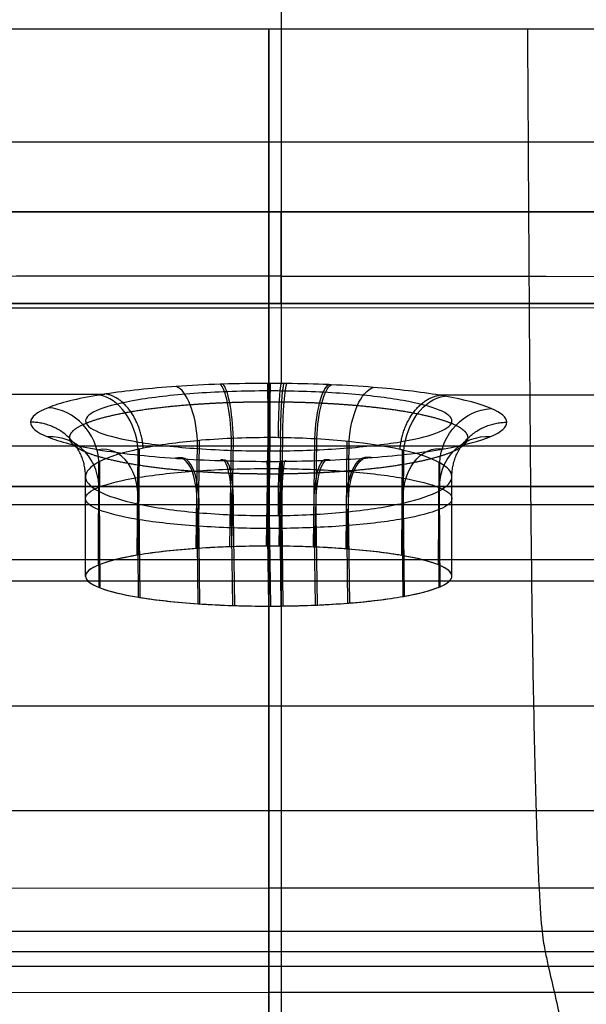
# Model space of a CAD drawing. Header units: millimetres. Extents: x -400 to 400, y 0 to 460.
# Tile 11 of 40: x -14 to 17, y 102 to 155. Entities that reach past the tile are written whole.
import ezdxf

# ---------------------------------------------------------------- set-up
doc = ezdxf.new("R2010")
doc.units = ezdxf.units.MM
doc.header["$MEASUREMENT"] = 0
doc.layers.add('Predefinito', color=7, linetype='Continuous', true_color=0x000000)

msp = doc.modelspace()

# ---------------------------------------------------------------- linework, layer by layer
at = {"layer": 'Predefinito'}
for p, q in [((-0.687, 139.755, 13.65), (-28.465, 139.748, 13.65)), ((27.055, 139.762, 13.649), (-0.687, 139.755, 13.65)), ((-4.641, 126.626, 96.166), (-4.57, 132.514, 96.136)), ((-4.539, 126.633, 96.123), (-4.468, 132.523, 96.093)), ((-2.8, 126.723, 95.577), (-2.724, 132.636, 95.561)), ((-2.691, 126.726, 95.554), (-2.616, 132.641, 95.539)), ((-0.798, 126.759, 95.352), (-0.721, 132.681, 95.351)), ((-0.687, 126.76, 95.351), (-0.61, 132.681, 95.352)), ((-0.11, 126.757, 95.368), (-0.033, 132.676, 95.373)), ((0, 126.756, 95.375), (0.078, 132.675, 95.381)), ((1.757, 126.71, 95.654), (1.831, 132.612, 95.674)), ((1.864, 126.705, 95.682), (1.938, 132.606, 95.702)), ((3.534, 126.606, 96.286), (3.603, 132.475, 96.319)), ((3.634, 126.599, 96.333), (3.703, 132.464, 96.367)), ((-0.687, 132.21, 14.29), (-28.646, 132.203, 14.291)), ((-7.863, 126.262, 98.386), (-7.81, 132.045, 98.333)), ((-7.786, 126.275, 98.308), (-7.733, 132.062, 98.255)), ((27.233, 132.217, 14.29), (-0.687, 132.21, 14.29)), ((6.572, 126.248, 98.474), (6.623, 132.004, 98.528)), ((6.647, 126.235, 98.554), (6.697, 131.987, 98.609)), ((-9.977, 125.728, 101.65), (-9.95, 131.353, 101.583)), ((-9.936, 125.744, 101.549), (-9.908, 131.375, 101.482)), ((8.584, 125.735, 101.605), (8.611, 131.335, 101.672)), ((8.625, 125.719, 101.706), (8.651, 131.313, 101.774)), ((-10.687, 125.122, 105.351), (-10.687, 130.566, 105.281)), ((-10.687, 125.104, 105.46), (-10.687, 130.543, 105.39)), ((9.312, 125.14, 105.242), (9.312, 130.56, 105.312)), ((9.313, 125.122, 105.351), (9.312, 130.536, 105.421)), ((-381.814, 130.009, 127.25), (381.815, 130.004, 127.247)), ((0, 130.006, 127.249), (-381.746, 130.006, 127.249)), ((-9.936, 124.499, 109.154), (-9.962, 129.755, 109.091)), ((-9.894, 124.483, 109.255), (-9.92, 129.734, 109.192)), ((8.625, 124.525, 108.996), (8.6, 129.762, 109.059)), ((8.664, 124.542, 108.894), (8.64, 129.784, 108.957)), ((-381.814, 129.033, 130.61), (381.815, 129.029, 130.606)), ((-7.786, 123.969, 112.395), (-7.832, 129.062, 112.348)), ((-7.708, 123.956, 112.472), (-7.755, 129.046, 112.426)), ((6.647, 124.009, 112.149), (6.602, 129.095, 112.197)), ((6.721, 124.022, 112.068), (6.676, 129.112, 112.117)), ((-4.539, 123.611, 114.58), (-4.599, 128.593, 114.554)), ((-4.437, 123.604, 114.622), (-4.497, 128.584, 114.597)), ((-2.652, 123.517, 115.156), (-2.716, 128.468, 115.143)), ((1.864, 123.539, 115.02), (1.801, 128.49, 115.037)), ((1.97, 123.544, 114.992), (1.908, 128.496, 115.008)), ((3.634, 123.645, 114.369), (3.575, 128.626, 114.397)), ((3.733, 123.653, 114.321), (3.675, 128.637, 114.35)), ((-2.544, 123.513, 115.177), (-2.607, 128.463, 115.165)), ((-0.687, 123.485, 115.351), (-0.752, 128.424, 115.351)), ((-0.577, 123.485, 115.351), (-0.641, 128.423, 115.351)), ((0, 123.489, 115.328), (-0.064, 128.428, 115.332)), ((0.111, 123.49, 115.319), (0.046, 128.429, 115.324)), ((388.37, 126.004, 132.338), (-388.369, 126.004, 132.338)), ((381.815, 126.002, 132.336), (-381.814, 126.006, 132.34)), ((0, 126.004, 132.338), (0, 86.281, 132.338)), ((-0.687, 124.84, 15.93), (-28.856, 124.833, 15.93)), ((27.44, 124.847, 15.929), (-0.687, 124.84, 15.93)), ((-0.687, 118.017, 19.255), (-29.083, 118.01, 19.256)), ((27.663, 118.024, 19.255), (-0.687, 118.017, 19.255)), ((-0.687, 112.304, 24.319), (-29.344, 112.298, 24.32)), ((27.921, 112.311, 24.319), (-0.687, 112.304, 24.319)), ((-0.687, 108.079, 30.703), (-29.629, 108.072, 30.704)), ((28.204, 108.086, 30.703), (-0.687, 108.079, 30.703)), ((-0.687, 105.719, 37.99), (-29.93, 105.712, 37.991)), ((28.504, 105.726, 37.99), (-0.687, 105.719, 37.99)), ((-0.687, 104.614, 45.621), (-30.288, 104.607, 45.621)), ((28.862, 104.621, 45.62), (-0.687, 104.614, 45.621)), ((-0.687, 103.806, 53.299), (-30.678, 103.799, 53.3)), ((29.251, 103.814, 53.299), (-0.687, 103.806, 53.299)), ((-0.687, 102.383, 68.685), (-31.484, 102.375, 68.686)), ((30.056, 102.39, 68.685), (-0.687, 102.383, 68.685))]:
    msp.add_line(p, q, dxfattribs=at)
at = {"layer": 'Predefinito', "extrusion": (-0.919691, -0.063525, 0.387471)}
msp.add_arc((-132.594, 87.399, 33.035), 3, 88.4685, 169.9053, dxfattribs=at)
at = {"layer": 'Predefinito', "extrusion": (-0.978495, -0.033382, 0.203553)}
msp.add_arc((-132.673, 90.927, 17.69), 3, 89.6038, 170.5002, dxfattribs=at)
at = {"layer": 'Predefinito', "extrusion": (-0.980743, -0.031607, 0.192727)}
msp.add_arc((-132.675, 91.068, 16.786), 3, 89.6458, 170.5216, dxfattribs=at)
at = {"layer": 'Predefinito', "extrusion": (-0.99699, 0.012533, -0.076513)}
msp.add_arc((-132.668, 92.223, -5.712), 3, 89.9465, 170.6732, dxfattribs=at)
at = {"layer": 'Predefinito', "extrusion": (-0.966935, 0.041248, -0.251665)}
msp.add_arc((-132.602, 90.557, -20.379), 3, 89.3866, 170.3887, dxfattribs=at)
at = {"layer": 'Predefinito', "extrusion": (-0.964022, 0.042995, -0.262323)}
msp.add_arc((-132.596, 90.393, -21.272), 3, 89.3313, 170.3602, dxfattribs=at)
at = {"layer": 'Predefinito', "extrusion": (-0.697143, -0.115929, 0.707497)}
msp.add_arc((-131.888, 76.388, 59.707), 3, 83.2914, 166.7843, dxfattribs=at)
at = {"layer": 'Predefinito', "extrusion": (-0.896164, 0.071767, -0.43788)}
msp.add_arc((-132.442, 86.653, -36.009), 3, 87.9933, 169.6458, dxfattribs=at)
at = {"layer": 'Predefinito', "extrusion": (-0.669369, 0.120119, -0.733155)}
msp.add_arc((-131.486, 76.344, -60.925), 3, 82.5064, 166.2559, dxfattribs=at)
at = {"layer": 'Predefinito', "extrusion": (-0.372577, -0.149979, 0.915802)}
msp.add_arc((-126.605, 74.451, 77.037), 3, 69.7649, 156.2814, dxfattribs=at)
at = {"layer": 'Predefinito', "extrusion": (-0.35364, 0.151169, -0.923085)}
msp.add_arc((-125.245, 76.652, -77.155), 3, 68.4678, 155.1603, dxfattribs=at)
at = {"layer": 'Predefinito', "extrusion": (0.369742, -0.150071, 0.916935)}
msp.add_arc((115.437, 99.552, 76.873), 3, 290.4145, 23.8824, dxfattribs=at)
at = {"layer": 'Predefinito', "extrusion": (0.356504, 0.150916, -0.922025)}
msp.add_arc((115.058, 98.96, -77.795), 3, 291.3223, 24.6662, dxfattribs=at)
at = {"layer": 'Predefinito', "extrusion": (0.69493, -0.116142, 0.709636)}
msp.add_arc((125.653, 102.715, 59.294), 3, 276.7645, 13.2568, dxfattribs=at)
at = {"layer": 'Predefinito', "extrusion": (0.902416, 0.069603, -0.425206)}
msp.add_arc((127.872, 112.26, -36.464), 3, 271.8791, 10.2841, dxfattribs=at)
at = {"layer": 'Predefinito', "extrusion": (0.897565, 0.071221, -0.435091)}
msp.add_arc((127.839, 111.978, -37.293), 3, 271.978, 10.3384, dxfattribs=at)
at = {"layer": 'Predefinito', "extrusion": (0.671682, 0.119666, -0.731111)}
msp.add_arc((125.552, 100.83, -62.035), 3, 277.4221, 13.699, dxfattribs=at)
at = {"layer": 'Predefinito', "extrusion": (0.918458, -0.063887, 0.390324)}
msp.add_arc((127.882, 113.74, 32.274), 3, 271.556, 10.1081, dxfattribs=at)
at = {"layer": 'Predefinito', "extrusion": (0.92281, -0.062229, 0.380195)}
msp.add_arc((127.913, 113.986, 31.418), 3, 271.4694, 10.0614, dxfattribs=at)
at = {"layer": 'Predefinito', "extrusion": (0.978675, -0.03318, 0.202717)}
msp.add_arc((128.281, 117.185, 16.421), 3, 270.3945, 9.4981, dxfattribs=at)
at = {"layer": 'Predefinito', "extrusion": (0.980914, -0.031407, 0.191888)}
msp.add_arc((128.295, 117.314, 15.507), 3, 270.3527, 9.4768, dxfattribs=at)
at = {"layer": 'Predefinito', "extrusion": (0.997231, 0.012016, -0.07339)}
msp.add_arc((128.417, 118.13, -6.874), 3, 270.0514, 9.3246, dxfattribs=at)
at = {"layer": 'Predefinito', "extrusion": (0.967742, 0.040702, -0.248636)}
msp.add_arc((128.27, 116.214, -21.63), 3, 270.5998, 9.6035, dxfattribs=at)
at = {"layer": 'Predefinito', "extrusion": (0.964862, 0.042448, -0.259304)}
msp.add_arc((128.254, 116.033, -22.527), 3, 270.6543, 9.6316, dxfattribs=at)
at = {"layer": 'Predefinito'}
for points, knots in [([(0.001, 225.007, 49.892), (0.001, 222.737, 49.952), (0.001, 218.156, 50.164), (0.001, 211.263, 50.731), (0.001, 204.326, 51.467), (0.001, 197.389, 52.328), (0.001, 190.452, 53.29), (0.001, 183.515, 54.338), (0.001, 176.578, 55.459), (0.001, 169.64, 56.639), (0.001, 162.703, 57.864), (0.001, 155.765, 59.119), (0, 149.866, 60.199), (0, 146.28, 60.855), (0, 145.006, 61.088)], [-225.102424, -225.102424, -225.102424, -225.102424, -218.295249, -211.360236, -204.425222, -197.490209, -190.555196, -183.620182, -176.685169, -169.750156, -162.815142, -155.880129, -148.945116, -145.125672, -145.125672, -145.125672, -145.125672]), ([(-0.687, 154.981, 13.201), (-0.687, 149.012, 13.58), (-0.687, 143.033, 13.385), (-0.687, 131.145, 14.212), (-0.687, 125.284, 15.107), (-0.687, 114.784, 20.953), (-0.687, 110.318, 25.756), (-0.687, 106.621, 33.91), (-0.687, 105.891, 36.779), (-0.687, 104.879, 42.768), (-0.687, 104.59, 45.774), (-0.687, 103.628, 54.811), (-0.687, 103.108, 60.852), (-0.687, 101.994, 72.916), (-0.687, 101.365, 78.936), (-0.687, 100.182, 90.992), (-0.687, 99.62, 97.028), (-0.687, 98.463, 109.089), (-0.687, 97.876, 115.115), (-0.687, 97.297, 121.141)], [-174.305856, -174.305856, -174.305856, -174.305856, -156.158356, -156.158356, -138.164923, -138.164923, -120.961541, -120.961541, -111.986078, -111.986078, -103.064556, -103.064556, -85.168638, -85.168638, -67.30499, -67.30499, -49.413027, -49.413027, -31.542663, -31.542663, -31.542663, -31.542663]), ([(-0.687, 97.297, 121.141), (-0.687, 97.876, 115.115), (-0.687, 98.463, 109.089), (-0.687, 99.62, 97.028), (-0.687, 100.182, 90.992), (-0.687, 101.365, 78.936), (-0.687, 101.994, 72.916), (-0.687, 103.108, 60.852), (-0.687, 103.628, 54.811), (-0.687, 104.59, 45.774), (-0.687, 104.879, 42.768), (-0.687, 105.891, 36.779), (-0.687, 106.621, 33.91), (-0.687, 110.318, 25.756), (-0.687, 114.784, 20.953), (-0.687, 125.284, 15.107), (-0.687, 131.145, 14.212), (-0.687, 143.033, 13.385), (-0.687, 149.012, 13.58), (-0.687, 154.981, 13.201)], [31.542663, 31.542663, 31.542663, 31.542663, 49.413027, 49.413027, 67.30499, 67.30499, 85.168638, 85.168638, 103.064556, 103.064556, 111.986078, 111.986078, 120.961541, 120.961541, 138.164923, 138.164923, 156.158356, 156.158356, 174.305856, 174.305856, 174.305856, 174.305856]), ([(13.434, 154.981, 13.201), (13.469, 149.937, 13.521), (13.509, 142.257, 13.383), (13.581, 132.194, 14.137), (13.654, 124.761, 15.622), (13.764, 117.822, 18.951), (13.906, 112.074, 24.105), (14.067, 107.731, 30.542), (14.237, 105.501, 37.944), (14.406, 104.603, 45.621), (14.629, 103.522, 55.854), (14.909, 102.435, 68.693), (15.245, 100.841, 84.052), (15.626, 99.202, 101.547), (15.896, 97.996, 113.906), (16.054, 97.301, 121.142)], [60.826973, 60.826973, 60.826973, 60.826973, 76.020867, 83.622953, 91.22504, 98.827127, 106.429213, 114.0313, 121.633386, 129.235473, 136.83756, 152.041733, 167.245906, 182.45008, 203.912803, 203.912803, 203.912803, 203.912803]), ([(-370, 148.826, 61.088), (-365.067, 148.826, 61.069), (-354.213, 148.826, 61.028), (-337.44, 148.826, 60.968), (-319.68, 148.826, 60.909), (-301.92, 148.826, 60.851), (-284.16, 148.827, 60.798), (-266.4, 148.827, 60.748), (-248.64, 148.827, 60.702), (-230.88, 148.827, 60.659), (-213.12, 148.827, 60.619), (-195.36, 148.827, 60.583), (-177.6, 148.827, 60.549), (-159.84, 148.827, 60.519), (-142.08, 148.827, 60.492), (-124.32, 148.827, 60.467), (-106.56, 148.827, 60.446), (-88.8, 148.827, 60.428), (-71.04, 148.827, 60.414), (-53.28, 148.827, 60.403), (-35.52, 148.827, 60.395), (-17.76, 148.827, 60.39), (0, 148.827, 60.388), (17.761, 148.827, 60.389), (35.521, 148.827, 60.393), (53.281, 148.827, 60.4), (71.041, 148.827, 60.411), (88.801, 148.827, 60.424), (106.561, 148.827, 60.44), (124.321, 148.827, 60.46), (142.081, 148.827, 60.482), (159.841, 148.827, 60.508), (177.601, 148.827, 60.536), (195.361, 148.827, 60.567), (213.121, 148.827, 60.601), (230.881, 148.827, 60.637), (248.641, 148.827, 60.677), (266.401, 148.827, 60.719), (284.161, 148.827, 60.765), (301.921, 148.826, 60.815), (319.681, 148.826, 60.867), (337.441, 148.826, 60.943), (354.214, 148.826, 61.014), (365.068, 148.826, 61.065), (370.001, 148.826, 61.088)], [-369.996659, -369.996659, -369.996659, -369.996659, -355.196691, -337.436691, -319.67669, -301.916689, -284.156688, -266.396688, -248.636687, -230.876686, -213.116685, -195.356684, -177.596684, -159.836683, -142.076682, -124.316681, -106.556681, -88.79668, -71.036679, -53.276678, -35.516678, -17.756677, 0.003324, 17.763325, 35.523326, 53.283326, 71.043327, 88.803328, 106.563329, 124.323329, 142.08333, 159.843331, 177.603332, 195.363333, 213.123333, 230.883334, 248.643335, 266.403336, 284.163336, 301.923337, 319.683338, 337.443339, 355.203339, 370.003339, 370.003339, 370.003339, 370.003339]), ([(0, 135.638, 92.854), (-0.195, 135.64, 92.844), (-0.391, 135.641, 92.838), (-0.587, 135.641, 92.837), (-0.635, 135.641, 92.836), (-0.683, 135.641, 92.836), (-0.731, 135.641, 92.836), (-1.557, 135.641, 92.839), (-2.384, 135.627, 92.921), (-3.194, 135.601, 93.08), (-3.241, 135.6, 93.089), (-3.288, 135.598, 93.099), (-3.335, 135.597, 93.109), (-4.157, 135.569, 93.28), (-4.962, 135.527, 93.53), (-5.735, 135.474, 93.856), (-7.155, 135.376, 94.453), (-8.609, 135.221, 95.4), (-9.828, 135.026, 96.59), (-9.948, 135.006, 96.712), (-11.143, 134.808, 97.923), (-12.092, 134.571, 99.368), (-12.729, 134.314, 100.937), (-13.351, 134.064, 102.461), (-13.676, 133.796, 104.102), (-13.687, 133.527, 105.745), (-13.7, 133.25, 107.435), (-13.378, 132.973, 109.127), (-12.744, 132.716, 110.697), (-12.112, 132.459, 112.268), (-11.166, 132.222, 113.716), (-9.976, 132.023, 114.931), (-8.785, 131.824, 116.149), (-7.348, 131.663, 117.131), (-5.772, 131.554, 117.8), (-5.728, 131.55, 117.819), (-5.684, 131.547, 117.837), (-5.64, 131.544, 117.856), (-4.893, 131.494, 118.163), (-4.116, 131.455, 118.402), (-3.324, 131.428, 118.566), (-3.277, 131.427, 118.575), (-3.23, 131.425, 118.585), (-3.183, 131.424, 118.594), (-2.389, 131.398, 118.749), (-1.581, 131.385, 118.83), (-0.771, 131.384, 118.836), (-0.723, 131.384, 118.836), (-0.675, 131.384, 118.836), (-0.627, 131.384, 118.836), (-0.418, 131.384, 118.835), (-0.209, 131.385, 118.829), (0, 131.387, 118.818)], [0.175779, 0.175779, 0.175779, 0.175779, 0.763125, 0.763125, 0.763125, 0.907159, 0.907159, 0.907159, 3.386757, 3.386757, 3.386757, 3.530658, 3.530658, 3.530658, 6.050987, 6.050987, 6.050987, 10.680854, 11.195277, 11.195277, 11.195277, 16.333693, 16.333693, 16.333693, 21.327973, 21.327973, 21.327973, 26.466161, 26.466161, 26.466161, 31.604537, 31.604537, 31.604537, 36.748752, 36.748752, 36.748752, 36.892673, 36.892673, 36.892673, 39.320779, 39.320779, 39.320779, 39.464702, 39.464702, 39.464702, 41.892537, 41.892537, 41.892537, 42.036513, 42.036513, 42.036513, 42.664646, 42.664646, 42.664646, 42.664646]), ([(0, 131.387, 118.818), (0.089, 131.388, 118.813), (0.178, 131.389, 118.807), (0.267, 131.39, 118.801), (1.036, 131.399, 118.744), (1.801, 131.42, 118.619), (2.547, 131.451, 118.427), (2.594, 131.453, 118.415), (2.64, 131.455, 118.403), (2.687, 131.457, 118.39), (3.431, 131.49, 118.19), (4.157, 131.533, 117.924), (4.854, 131.587, 117.596), (4.897, 131.59, 117.575), (4.94, 131.594, 117.555), (4.983, 131.597, 117.534), (6.455, 131.714, 116.821), (7.786, 131.876, 115.83), (8.886, 132.072, 114.631), (9.986, 132.268, 113.435), (10.855, 132.497, 112.033), (11.438, 132.744, 110.524), (12.022, 132.991, 109.015), (12.32, 133.256, 107.4), (12.313, 133.52, 105.785), (12.307, 133.777, 104.217), (12.015, 134.033, 102.651), (11.452, 134.273, 101.185), (10.874, 134.521, 99.674), (10.01, 134.751, 98.27), (8.913, 134.947, 97.071), (8.821, 134.964, 96.97), (7.705, 135.158, 95.785), (6.365, 135.317, 94.812), (5.02, 135.425, 94.156), (4.285, 135.484, 93.797), (3.516, 135.531, 93.507), (2.726, 135.567, 93.292), (2.68, 135.569, 93.28), (2.633, 135.571, 93.267), (2.587, 135.573, 93.255), (1.841, 135.604, 93.061), (1.077, 135.625, 92.933), (0.307, 135.635, 92.874)], [-0.246489, -0.246489, -0.246489, -0.246489, 0.02022, 0.02022, 0.02022, 2.33539, 2.33539, 2.33539, 2.4793, 2.4793, 2.4793, 4.794231, 4.794231, 4.794231, 4.938111, 4.938111, 4.938111, 9.854332, 9.854332, 9.854332, 14.764161, 14.764161, 14.764161, 19.67304, 19.67304, 19.67304, 24.438126, 24.438126, 24.438126, 29.347932, 29.347932, 29.347932, 29.762084, 34.264129, 34.264129, 34.264129, 36.722921, 36.722921, 36.722921, 36.866832, 36.866832, 36.866832, 39.182138, 39.182138, 39.182138, 39.182138]), ([(0, 135.226, 95.375), (-0.228, 135.228, 95.359), (-0.458, 135.229, 95.351), (-0.687, 135.229, 95.351), (-1.361, 135.229, 95.351), (-2.032, 135.218, 95.419), (-3.325, 135.175, 95.684), (-3.943, 135.144, 95.874), (-5.757, 135.02, 96.631), (-6.86, 134.898, 97.375), (-8.71, 134.592, 99.239), (-9.44, 134.412, 100.341), (-10.433, 134.016, 102.756), (-10.687, 133.805, 104.048), (-10.687, 133.591, 105.351), (-10.687, 133.378, 106.654), (-10.433, 133.167, 107.946), (-9.44, 132.771, 110.362), (-8.71, 132.591, 111.463), (-6.86, 132.286, 113.328), (-5.758, 132.164, 114.071), (-3.931, 132.039, 114.833), (-3.299, 132.008, 115.027), (-2.006, 131.965, 115.286), (-1.347, 131.955, 115.351), (-0.687, 131.955, 115.351), (-0.458, 131.955, 115.351), (-0.228, 131.956, 115.343), (0, 131.958, 115.328)], [4.029768, 4.029768, 4.029768, 4.029768, 4.719638, 4.719638, 4.719638, 6.744698, 6.744698, 8.689736, 8.689736, 12.668684, 12.668684, 16.641917, 16.641917, 20.614411, 20.614411, 20.614411, 24.58709, 24.58709, 28.560541, 28.560541, 32.539624, 32.539624, 34.524324, 34.524324, 36.509056, 36.509056, 36.509056, 37.19892, 37.19892, 37.19892, 37.19892]), ([(9.313, 133.592, 105.351), (9.313, 133.796, 104.105), (9.08, 133.998, 102.869), (8.169, 134.379, 100.543), (7.5, 134.554, 99.474), (5.793, 134.856, 97.633), (4.772, 134.979, 96.878), (3.066, 135.113, 96.061), (2.473, 135.149, 95.843), (1.254, 135.202, 95.521), (0.63, 135.218, 95.418), (0, 135.226, 95.375)], [52.394738, 52.394738, 52.394738, 52.394738, 56.19294, 56.19294, 59.991762, 59.991762, 63.795295, 63.795295, 65.692883, 65.692883, 67.590506, 67.590506, 67.590506, 67.590506]), ([(0, 131.958, 115.328), (0.63, 131.966, 115.284), (1.254, 131.982, 115.181), (2.473, 132.035, 114.859), (3.066, 132.071, 114.641), (4.772, 132.205, 113.824), (5.793, 132.328, 113.07), (7.499, 132.629, 111.229), (8.169, 132.805, 110.159), (9.08, 133.185, 107.834), (9.313, 133.388, 106.597), (9.313, 133.592, 105.351)], [37.19892, 37.19892, 37.19892, 37.19892, 39.096509, 39.096509, 40.994107, 40.994107, 44.797661, 44.797661, 48.596511, 48.596511, 52.394738, 52.394738, 52.394738, 52.394738]), ([(-0.158, 132.678, 95.365), (-0.309, 132.68, 95.357), (-0.459, 132.68, 95.353), (-0.61, 132.681, 95.352), (-0.647, 132.681, 95.351), (-0.684, 132.681, 95.351), (-0.721, 132.681, 95.351), (-1.357, 132.68, 95.353), (-1.992, 132.667, 95.416), (-2.616, 132.641, 95.539), (-2.652, 132.639, 95.546), (-2.688, 132.638, 95.553), (-2.724, 132.636, 95.561), (-3.356, 132.608, 95.692), (-3.976, 132.567, 95.885), (-4.57, 132.514, 96.136), (-5.662, 132.416, 96.595), (-6.781, 132.26, 97.323), (-7.718, 132.065, 98.239), (-7.81, 132.045, 98.333), (-8.73, 131.847, 99.264), (-9.46, 131.61, 100.376), (-9.95, 131.353, 101.583), (-10.428, 131.104, 102.756), (-10.679, 130.835, 104.017), (-10.687, 130.566, 105.281), (-10.697, 130.289, 106.581), (-10.449, 130.012, 107.883), (-9.962, 129.755, 109.091), (-9.475, 129.498, 110.299), (-8.748, 129.261, 111.413), (-7.832, 129.062, 112.348), (-6.916, 128.863, 113.284), (-5.81, 128.702, 114.04), (-4.599, 128.593, 114.554), (-4.565, 128.59, 114.569), (-4.531, 128.587, 114.583), (-4.497, 128.584, 114.597), (-3.922, 128.534, 114.834), (-3.325, 128.495, 115.017), (-2.716, 128.468, 115.143), (-2.68, 128.466, 115.151), (-2.643, 128.465, 115.158), (-2.607, 128.463, 115.165), (-1.997, 128.438, 115.285), (-1.374, 128.424, 115.347), (-0.752, 128.424, 115.351), (-0.715, 128.423, 115.351), (-0.678, 128.423, 115.351), (-0.641, 128.423, 115.351), (-0.48, 128.424, 115.35), (-0.319, 128.425, 115.346), (-0.158, 128.426, 115.337)], [0.175779, 0.175779, 0.175779, 0.175779, 0.763125, 0.763125, 0.763125, 0.907159, 0.907159, 0.907159, 3.386757, 3.386757, 3.386757, 3.530658, 3.530658, 3.530658, 6.050987, 6.050987, 6.050987, 10.680854, 11.195277, 11.195277, 11.195277, 16.333693, 16.333693, 16.333693, 21.327973, 21.327973, 21.327973, 26.466161, 26.466161, 26.466161, 31.604537, 31.604537, 31.604537, 36.748752, 36.748752, 36.748752, 36.892673, 36.892673, 36.892673, 39.320779, 39.320779, 39.320779, 39.464702, 39.464702, 39.464702, 41.892537, 41.892537, 41.892537, 42.036513, 42.036513, 42.036513, 42.664646, 42.664646, 42.664646, 42.664646]), ([(-0.158, 128.426, 115.337), (-0.09, 128.427, 115.333), (-0.022, 128.428, 115.329), (0.046, 128.429, 115.324), (0.638, 128.438, 115.281), (1.226, 128.459, 115.184), (1.801, 128.49, 115.037), (1.837, 128.492, 115.027), (1.872, 128.494, 115.018), (1.908, 128.496, 115.008), (2.481, 128.529, 114.855), (3.039, 128.573, 114.65), (3.575, 128.626, 114.397), (3.608, 128.63, 114.381), (3.641, 128.633, 114.366), (3.675, 128.637, 114.35), (4.806, 128.753, 113.802), (5.83, 128.916, 113.039), (6.676, 129.112, 112.117), (7.522, 129.308, 111.196), (8.191, 129.537, 110.119), (8.64, 129.784, 108.957), (9.089, 130.031, 107.797), (9.318, 130.295, 106.554), (9.312, 130.56, 105.312), (9.308, 130.816, 104.106), (9.083, 131.073, 102.902), (8.651, 131.313, 101.774), (8.206, 131.56, 100.612), (7.541, 131.79, 99.531), (6.697, 131.987, 98.609), (6.626, 132.003, 98.531), (5.768, 132.198, 97.62), (4.737, 132.357, 96.872), (3.703, 132.464, 96.367), (3.138, 132.523, 96.09), (2.546, 132.571, 95.868), (1.938, 132.606, 95.702), (1.903, 132.608, 95.693), (1.867, 132.61, 95.683), (1.831, 132.612, 95.674), (1.257, 132.644, 95.524), (0.67, 132.665, 95.426), (0.078, 132.675, 95.381)], [-0.246489, -0.246489, -0.246489, -0.246489, 0.02022, 0.02022, 0.02022, 2.33539, 2.33539, 2.33539, 2.4793, 2.4793, 2.4793, 4.794231, 4.794231, 4.794231, 4.938111, 4.938111, 4.938111, 9.854332, 9.854332, 9.854332, 14.764161, 14.764161, 14.764161, 19.67304, 19.67304, 19.67304, 24.438126, 24.438126, 24.438126, 29.347932, 29.347932, 29.347932, 29.762084, 34.264129, 34.264129, 34.264129, 36.722921, 36.722921, 36.722921, 36.866832, 36.866832, 36.866832, 39.182138, 39.182138, 39.182138, 39.182138]), ([(0.056, 130.99, 95.379), (0.019, 130.99, 95.376), (-0.018, 130.991, 95.374), (-0.055, 130.991, 95.371), (-0.247, 130.993, 95.359), (-0.439, 130.994, 95.353), (-0.632, 130.994, 95.352), (-0.669, 130.994, 95.351), (-0.706, 130.994, 95.351), (-0.743, 130.994, 95.352), (-1.379, 130.994, 95.355), (-2.013, 130.983, 95.419), (-2.673, 130.962, 95.55), (-2.709, 130.961, 95.558), (-3.342, 130.939, 95.691), (-3.925, 130.909, 95.87), (-4.522, 130.869, 96.116), (-4.556, 130.867, 96.13), (-5.771, 130.782, 96.645), (-6.842, 130.664, 97.367), (-7.773, 130.512, 98.295), (-7.799, 130.508, 98.321), (-8.718, 130.354, 99.257), (-9.426, 130.179, 100.327), (-9.929, 129.982, 101.532), (-9.943, 129.976, 101.566), (-10.433, 129.778, 102.775), (-10.68, 129.573, 104.03), (-10.687, 129.365, 105.297), (-10.687, 129.359, 105.333), (-10.687, 129.354, 105.369), (-10.687, 129.348, 105.406), (-10.68, 129.14, 106.672), (-10.433, 128.935, 107.927), (-9.943, 128.737, 109.137), (-9.929, 128.731, 109.171), (-9.426, 128.534, 110.375), (-8.717, 128.359, 111.446), (-7.799, 128.206, 112.382), (-7.773, 128.201, 112.408), (-6.842, 128.05, 113.335), (-5.771, 127.931, 114.057), (-4.556, 127.847, 114.573), (-4.522, 127.845, 114.587), (-3.913, 127.804, 114.837), (-3.316, 127.774, 115.019), (-2.67, 127.752, 115.153), (-2.634, 127.751, 115.16), (-1.987, 127.73, 115.286), (-1.366, 127.72, 115.347), (-0.743, 127.72, 115.351), (-0.706, 127.72, 115.351), (-0.669, 127.72, 115.351), (-0.632, 127.72, 115.351), (-0.439, 127.72, 115.35), (-0.247, 127.721, 115.343), (-0.055, 127.723, 115.331), (-0.018, 127.723, 115.329), (0.019, 127.724, 115.326), (0.056, 127.724, 115.323), (0.648, 127.731, 115.279), (1.235, 127.747, 115.182), (1.846, 127.773, 115.025), (1.881, 127.775, 115.016), (2.49, 127.801, 114.851), (3.048, 127.835, 114.646), (3.617, 127.879, 114.377), (3.65, 127.882, 114.361), (4.785, 127.972, 113.81), (5.776, 128.092, 113.078), (6.634, 128.242, 112.162), (6.659, 128.246, 112.135), (7.507, 128.397, 111.211), (8.156, 128.567, 110.173), (8.618, 128.757, 109.013), (8.631, 128.763, 108.979), (9.08, 128.953, 107.815), (9.306, 129.15, 106.615), (9.312, 129.348, 105.406), (9.312, 129.354, 105.369), (9.312, 129.36, 105.333), (9.312, 129.366, 105.297), (9.306, 129.564, 104.087), (9.08, 129.76, 102.888), (8.631, 129.951, 101.723), (8.618, 129.956, 101.689), (8.156, 130.146, 100.529), (7.507, 130.316, 99.491), (6.659, 130.468, 98.567), (6.634, 130.472, 98.54), (5.776, 130.622, 97.624), (4.785, 130.742, 96.892), (3.65, 130.832, 96.341), (3.617, 130.835, 96.325), (3.048, 130.879, 96.056), (2.49, 130.913, 95.851), (1.882, 130.94, 95.687), (1.846, 130.941, 95.678), (1.235, 130.967, 95.52), (0.648, 130.983, 95.423), (0.056, 130.99, 95.379)], [67.479521, 67.479521, 67.479521, 67.479521, 67.590506, 67.590506, 67.590506, 68.169392, 68.169392, 68.169392, 68.280376, 68.280376, 68.280376, 70.194452, 70.194452, 70.305437, 70.305437, 72.139489, 72.139489, 72.250474, 72.250474, 76.118438, 76.118438, 76.229423, 76.229423, 80.091671, 80.091671, 80.202655, 80.202655, 84.064165, 84.064165, 84.064165, 84.17515, 84.17515, 84.17515, 88.036843, 88.036843, 88.147828, 88.147828, 92.010294, 92.010294, 92.121279, 92.121279, 95.989377, 95.989377, 96.100362, 96.100362, 97.974077, 97.974077, 98.085062, 98.085062, 99.958809, 99.958809, 99.958809, 100.069794, 100.069794, 100.069794, 100.648674, 100.648674, 100.648674, 100.759659, 100.759659, 100.759659, 102.546262, 102.546262, 102.657247, 102.657247, 104.44386, 104.44386, 104.554845, 104.554845, 108.247414, 108.247414, 108.358399, 108.358399, 112.046265, 112.046265, 112.15725, 112.15725, 115.844492, 115.844492, 115.844492, 115.955476, 115.955476, 115.955476, 119.642693, 119.642693, 119.753678, 119.753678, 123.441515, 123.441515, 123.5525, 123.5525, 127.245048, 127.245048, 127.356033, 127.356033, 129.142637, 129.142637, 129.253622, 129.253622, 131.04026, 131.04026, 131.04026, 131.04026]), ([(0, 126.756, 95.375), (-0.228, 126.758, 95.359), (-0.458, 126.76, 95.351), (-0.687, 126.76, 95.351), (-1.361, 126.76, 95.351), (-2.032, 126.748, 95.419), (-3.325, 126.705, 95.684), (-3.943, 126.674, 95.874), (-5.757, 126.55, 96.631), (-6.86, 126.428, 97.375), (-8.71, 126.122, 99.239), (-9.44, 125.942, 100.341), (-10.433, 125.546, 102.756), (-10.687, 125.335, 104.048), (-10.687, 125.122, 105.351), (-10.687, 124.908, 106.654), (-10.433, 124.697, 107.946), (-9.44, 124.301, 110.362), (-8.71, 124.121, 111.463), (-6.86, 123.816, 113.328), (-5.758, 123.694, 114.071), (-3.931, 123.569, 114.833), (-3.299, 123.538, 115.027), (-2.006, 123.495, 115.286), (-1.347, 123.485, 115.351), (-0.687, 123.485, 115.351), (-0.458, 123.485, 115.351), (-0.228, 123.486, 115.343), (0, 123.489, 115.328)], [4.029768, 4.029768, 4.029768, 4.029768, 4.719638, 4.719638, 4.719638, 6.744698, 6.744698, 8.689736, 8.689736, 12.668684, 12.668684, 16.641917, 16.641917, 20.614411, 20.614411, 20.614411, 24.58709, 24.58709, 28.560541, 28.560541, 32.539624, 32.539624, 34.524324, 34.524324, 36.509056, 36.509056, 36.509056, 37.19892, 37.19892, 37.19892, 37.19892]), ([(0, 126.756, 95.375), (0.593, 126.749, 95.416), (1.181, 126.734, 95.509), (1.792, 126.708, 95.663), (1.828, 126.707, 95.673), (2.438, 126.681, 95.834), (2.997, 126.647, 96.036), (3.567, 126.604, 96.301), (3.601, 126.601, 96.317), (4.739, 126.512, 96.862), (5.734, 126.393, 97.589), (6.597, 126.244, 98.5), (6.622, 126.239, 98.527), (7.475, 126.089, 99.447), (8.13, 125.919, 100.481), (8.598, 125.73, 101.638), (8.611, 125.724, 101.672), (9.066, 125.534, 102.835), (9.299, 125.338, 104.033), (9.312, 125.14, 105.242), (9.312, 125.134, 105.278), (9.313, 125.128, 105.315), (9.313, 125.122, 105.351), (9.313, 124.924, 106.561), (9.093, 124.727, 107.761), (8.651, 124.536, 108.928), (8.638, 124.531, 108.962), (8.183, 124.34, 110.125), (7.538, 124.17, 111.166), (6.697, 124.018, 112.095), (6.672, 124.013, 112.122), (5.818, 123.863, 113.043), (4.831, 123.742, 113.78), (3.7, 123.651, 114.337), (3.667, 123.648, 114.354), (3.099, 123.603, 114.626), (2.543, 123.569, 114.834), (1.935, 123.542, 115.001), (1.899, 123.54, 115.011), (1.29, 123.514, 115.172), (0.703, 123.498, 115.272), (0.111, 123.49, 115.319), (0.074, 123.489, 115.322), (0.037, 123.489, 115.325), (0, 123.489, 115.328), (-0.191, 123.486, 115.341), (-0.384, 123.485, 115.348), (-0.577, 123.485, 115.351), (-0.614, 123.485, 115.351), (-0.65, 123.485, 115.351), (-0.687, 123.485, 115.351), (-1.311, 123.485, 115.351), (-1.932, 123.494, 115.293), (-2.58, 123.514, 115.171), (-2.616, 123.515, 115.164), (-3.263, 123.537, 115.034), (-3.86, 123.566, 114.855), (-4.471, 123.606, 114.608), (-4.505, 123.609, 114.594), (-5.724, 123.692, 114.085), (-6.799, 123.809, 113.369), (-7.734, 123.96, 112.447), (-7.76, 123.964, 112.421), (-8.684, 124.117, 111.489), (-9.399, 124.291, 110.423), (-9.908, 124.488, 109.221), (-9.922, 124.494, 109.187), (-10.419, 124.691, 107.98), (-10.673, 124.896, 106.726), (-10.687, 125.104, 105.46), (-10.687, 125.11, 105.424), (-10.687, 125.116, 105.388), (-10.687, 125.122, 105.351), (-10.687, 125.329, 104.084), (-10.447, 125.535, 102.828), (-9.964, 125.733, 101.616), (-9.95, 125.739, 101.582), (-9.454, 125.936, 100.375), (-8.751, 126.112, 99.301), (-7.837, 126.267, 98.36), (-7.812, 126.271, 98.334), (-6.886, 126.424, 97.401), (-5.819, 126.543, 96.673), (-4.607, 126.628, 96.151), (-4.573, 126.631, 96.137), (-3.977, 126.672, 95.888), (-3.395, 126.701, 95.706), (-2.764, 126.724, 95.569), (-2.728, 126.725, 95.561), (-2.068, 126.747, 95.427), (-1.434, 126.758, 95.359), (-0.798, 126.759, 95.352), (-0.761, 126.76, 95.351), (-0.724, 126.76, 95.351), (-0.687, 126.76, 95.351), (-0.495, 126.76, 95.351), (-0.302, 126.759, 95.357), (-0.11, 126.757, 95.368), (-0.073, 126.756, 95.37), (-0.036, 126.756, 95.372), (0, 126.756, 95.375)], [-131.04026, -131.04026, -131.04026, -131.04026, -129.253622, -129.253622, -129.142637, -129.142637, -127.356033, -127.356033, -127.245048, -127.245048, -123.5525, -123.5525, -123.441515, -123.441515, -119.753678, -119.753678, -119.642693, -119.642693, -115.955476, -115.955476, -115.955476, -115.844492, -115.844492, -115.844492, -112.15725, -112.15725, -112.046265, -112.046265, -108.358399, -108.358399, -108.247414, -108.247414, -104.554845, -104.554845, -104.44386, -104.44386, -102.657247, -102.657247, -102.546262, -102.546262, -100.759659, -100.759659, -100.759659, -100.648674, -100.648674, -100.648674, -100.069794, -100.069794, -100.069794, -99.958809, -99.958809, -99.958809, -98.085062, -98.085062, -97.974077, -97.974077, -96.100362, -96.100362, -95.989377, -95.989377, -92.121279, -92.121279, -92.010294, -92.010294, -88.147828, -88.147828, -88.036843, -88.036843, -84.17515, -84.17515, -84.17515, -84.064165, -84.064165, -84.064165, -80.202655, -80.202655, -80.091671, -80.091671, -76.229423, -76.229423, -76.118438, -76.118438, -72.250474, -72.250474, -72.139489, -72.139489, -70.305437, -70.305437, -70.194452, -70.194452, -68.280376, -68.280376, -68.280376, -68.169392, -68.169392, -68.169392, -67.590506, -67.590506, -67.590506, -67.479521, -67.479521, -67.479521, -67.479521]), ([(9.313, 125.122, 105.351), (9.313, 125.326, 104.105), (9.08, 125.528, 102.869), (8.169, 125.909, 100.543), (7.5, 126.084, 99.474), (5.793, 126.386, 97.633), (4.772, 126.509, 96.878), (3.066, 126.643, 96.061), (2.473, 126.679, 95.843), (1.254, 126.732, 95.521), (0.63, 126.749, 95.418), (0, 126.756, 95.375)], [52.394738, 52.394738, 52.394738, 52.394738, 56.19294, 56.19294, 59.991762, 59.991762, 63.795295, 63.795295, 65.692883, 65.692883, 67.590506, 67.590506, 67.590506, 67.590506]), ([(0, 123.489, 115.328), (0.63, 123.496, 115.284), (1.254, 123.513, 115.181), (2.473, 123.565, 114.859), (3.066, 123.601, 114.641), (4.772, 123.735, 113.824), (5.793, 123.858, 113.07), (7.499, 124.16, 111.229), (8.169, 124.335, 110.159), (9.08, 124.715, 107.834), (9.313, 124.918, 106.597), (9.313, 125.122, 105.351)], [37.19892, 37.19892, 37.19892, 37.19892, 39.096509, 39.096509, 40.994107, 40.994107, 44.797661, 44.797661, 48.596511, 48.596511, 52.394738, 52.394738, 52.394738, 52.394738])]:
    msp.add_open_spline(points, degree=3, knots=knots, dxfattribs=at)
for points in [[(-0.687, 154.981, 13.201), (-9.845, 154.981, 13.201), (-19.003, 154.981, 13.201), (-28.16, 154.981, 13.201)], [(26.758, 154.981, 13.201), (17.61, 154.981, 13.201), (8.461, 154.981, 13.201), (-0.687, 154.981, 13.201)], [(-370, 143.006, 61.088), (-246.671, 144.34, 61.088), (-123.335, 145.006, 61.088), (0, 145.006, 61.088)], [(0, 145.006, 61.088), (-106.357, 145.006, 61.088), (-212.715, 144.511, 61.088), (-319.069, 143.519, 61.088)], [(0, 140.006, 66.177), (0, 139.757, 63.673), (0, 142.546, 60.834), (0, 145.006, 61.088)], [(0, 145.006, 61.088), (123.336, 145.006, 61.088), (246.672, 144.34, 61.088), (370.001, 143.006, 61.088)], [(0, 145.006, 61.088), (0, 142.546, 60.834), (0, 139.757, 63.673), (0, 140.006, 66.177)], [(318.671, 143.523, 61.088), (212.45, 144.512, 61.088), (106.225, 145.006, 61.088), (0, 145.006, 61.088)], [(0, 141.49, 62.598), (-123.337, 141.49, 62.598), (-246.674, 140.824, 62.598), (-370, 139.49, 62.598)], [(0, 141.49, 62.598), (123.338, 141.49, 62.598), (246.675, 140.824, 62.598), (370.001, 139.49, 62.598)], [(0, 140.006, 66.177), (-123.335, 140.006, 66.177), (-246.671, 139.34, 66.177), (-370, 138.006, 66.177)], [(-369.271, 138.014, 66.177), (-246.182, 139.373, 65.933), (-123.096, 140.006, 66.177), (0, 140.006, 66.177)], [(370.001, 138.006, 66.177), (246.672, 139.34, 66.177), (123.336, 140.006, 66.177), (0, 140.006, 66.177)], [(0, 140.006, 66.177), (0, 138.55, 75.07), (0, 137.094, 83.962), (0, 135.638, 92.854)], [(0, 140.006, 66.177), (123.133, 139.983, 66.355), (246.264, 139.296, 66.533), (369.387, 137.944, 66.711)], [(0.307, 135.635, 92.874), (0.205, 135.636, 92.866), (0.103, 135.637, 92.86), (0, 135.638, 92.854)], [(-375.603, 134.043, 96.408), (-253.618, 134.701, 96.408), (-131.628, 135.039, 96.408), (-9.638, 135.056, 96.408)], [(375.668, 134.003, 96.713), (253.307, 134.657, 96.713), (130.941, 134.991, 96.713), (8.574, 135.006, 96.713)], [(0.078, 132.675, 95.381), (-0.001, 132.676, 95.375), (-0.079, 132.677, 95.37), (-0.158, 132.678, 95.365)], [(0, 131.387, 118.818), (0, 130.927, 121.628), (0, 130.467, 124.438), (0, 130.006, 127.249)], [(0, 126.004, 132.338), (0, 128.277, 132.316), (0, 130.469, 129.444), (0, 130.006, 127.249)], [(381.751, 130.006, 127.249), (254.502, 130.006, 127.249), (127.251, 130.006, 127.249), (0, 130.006, 127.249)]]:
    msp.add_open_spline(points, degree=3, dxfattribs=at)
for points, weights, degree in [([(-0.721, 132.681, 95.351), (-0.722, 135.229, 95.351), (-0.731, 135.641, 92.836)], [1, 0.762108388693, 1], 2), ([(-0.61, 132.681, 95.352), (-0.607, 135.229, 95.352), (-0.587, 135.641, 92.837)], [1, 0.762107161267, 1], 2), ([(-0.158, 132.678, 95.365), (-0.136, 135.227, 95.366), (0, 135.638, 92.854)], [1, 0.762034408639, 1], 2), ([(-0.04, 132.676, 95.372), (-0.013, 135.226, 95.374), (0.154, 135.637, 92.863)], [1, 0.76199750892, 1], 2), ([(-7.529, 132.104, 98.058), (-7.746, 134.753, 98.261), (-9.582, 135.064, 96.355)], [1, 0.747586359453, 1], 2), ([(6.481, 132.036, 98.379), (6.699, 134.697, 98.603), (8.631, 134.996, 96.771)], [1, 0.745855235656, 1], 2), ([(0.157, 134.617, 94.67), (0.07, 134.618, 94.664), (-0.017, 134.619, 94.658), (-0.104, 134.62, 94.653)], [0.880976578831, 0.880992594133, 0.88100615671, 0.88101720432], 3), ([(-10.687, 130.566, 105.281), (-10.691, 133.524, 105.765), (-13.687, 133.527, 105.745)], [1, 0.707466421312, 1], 2), ([(9.312, 130.56, 105.312), (9.314, 133.519, 105.796), (12.313, 133.52, 105.785)], [1, 0.707294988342, 1], 2), ([(-0.752, 128.424, 115.351), (-0.748, 131.955, 115.351), (-0.771, 131.384, 118.836)], [1, 0.647465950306, 1], 2), ([(-0.641, 128.423, 115.351), (-0.644, 131.955, 115.351), (-0.627, 131.384, 118.836)], [1, 0.647465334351, 1], 2), ([(-0.158, 128.426, 115.337), (-0.189, 131.957, 115.339), (0, 131.387, 118.818)], [1, 0.647552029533, 1], 2)]:
    msp.add_rational_spline(points, weights, degree=degree, dxfattribs=at)
for points, weights, knots in [([(-0.104, 134.62, 94.653), (-0.27, 134.622, 94.644), (-0.436, 134.623, 94.639), (-0.602, 134.623, 94.638), (-0.643, 134.623, 94.638), (-0.683, 134.623, 94.638), (-0.724, 134.623, 94.638), (-1.426, 134.623, 94.64), (-2.127, 134.61, 94.711), (-2.814, 134.586, 94.848), (-2.854, 134.584, 94.856), (-2.894, 134.583, 94.864), (-2.934, 134.581, 94.872), (-3.631, 134.555, 95.019), (-4.313, 134.516, 95.235), (-4.967, 134.467, 95.515), (-6.17, 134.375, 96.029), (-7.397, 134.23, 96.843), (-8.415, 134.048, 97.859), (-8.515, 134.029, 97.963), (-9.519, 133.844, 99.002), (-10.304, 133.623, 100.236), (-10.821, 133.386, 101.561), (-11.329, 133.153, 102.859), (-11.579, 132.905, 104.245), (-11.567, 132.658, 105.618), (-11.555, 132.403, 107.042), (-11.26, 132.149, 108.452), (-10.714, 131.915, 109.748), (-10.165, 131.679, 111.055), (-9.361, 131.465, 112.244), (-8.366, 131.285, 113.235), (-7.364, 131.104, 114.234), (-6.171, 130.96, 115.03), (-4.873, 130.862, 115.571), (-4.836, 130.859, 115.586), (-4.8, 130.856, 115.601), (-4.763, 130.854, 115.616), (-4.146, 130.808, 115.865), (-3.507, 130.773, 116.058), (-2.855, 130.749, 116.19), (-2.817, 130.748, 116.198), (-2.778, 130.747, 116.206), (-2.739, 130.745, 116.213), (-2.086, 130.722, 116.339), (-1.421, 130.711, 116.404), (-0.756, 130.71, 116.408), (-0.717, 130.71, 116.409), (-0.678, 130.71, 116.409), (-0.638, 130.71, 116.409), (-0.466, 130.71, 116.408), (-0.294, 130.711, 116.403), (-0.122, 130.712, 116.394)], [0.881017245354, 0.88103839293, 0.881050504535, 0.881053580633, 0.881054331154, 0.881054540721, 0.881054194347, 0.881048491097, 0.880881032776, 0.880554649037, 0.880535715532, 0.880516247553, 0.880496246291, 0.880146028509, 0.87963176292, 0.878962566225, 0.877734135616, 0.87578328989, 0.87330228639, 0.873049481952, 0.870523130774, 0.867483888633, 0.864136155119, 0.860883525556, 0.857339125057, 0.853733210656, 0.85002440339, 0.846250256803, 0.84269346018, 0.839136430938, 0.835799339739, 0.832965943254, 0.830127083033, 0.827799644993, 0.82620761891, 0.826163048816, 0.826119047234, 0.82607561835, 0.825342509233, 0.824772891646, 0.824380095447, 0.824356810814, 0.824334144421, 0.824312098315, 0.823939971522, 0.82374537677, 0.823732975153, 0.823732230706, 0.823732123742, 0.823732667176, 0.823734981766, 0.823749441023, 0.823776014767], [0.175779, 0.175779, 0.175779, 0.175779, 0.763125, 0.763125, 0.763125, 0.907159, 0.907159, 0.907159, 3.386757, 3.386757, 3.386757, 3.530658, 3.530658, 3.530658, 6.050987, 6.050987, 6.050987, 10.680854, 11.195277, 11.195277, 11.195277, 16.333693, 16.333693, 16.333693, 21.327973, 21.327973, 21.327973, 26.466161, 26.466161, 26.466161, 31.604537, 31.604537, 31.604537, 36.748752, 36.748752, 36.748752, 36.892673, 36.892673, 36.892673, 39.320779, 39.320779, 39.320779, 39.464702, 39.464702, 39.464702, 41.892537, 41.892537, 41.892537, 42.036513, 42.036513, 42.036513, 42.664646, 42.664646, 42.664646, 42.664646]), ([(-0.122, 130.712, 116.394), (-0.049, 130.713, 116.39), (0.024, 130.714, 116.386), (0.097, 130.715, 116.38), (0.729, 130.723, 116.335), (1.357, 130.742, 116.234), (1.973, 130.77, 116.078), (2.011, 130.772, 116.069), (2.049, 130.773, 116.059), (2.087, 130.775, 116.049), (2.7, 130.805, 115.887), (3.299, 130.844, 115.672), (3.875, 130.892, 115.405), (3.911, 130.895, 115.389), (3.947, 130.898, 115.372), (3.982, 130.901, 115.355), (5.196, 131.006, 114.778), (6.303, 131.152, 113.974), (7.231, 131.33, 112.989), (8.151, 131.507, 112.012), (8.892, 131.715, 110.861), (9.399, 131.941, 109.604), (9.903, 132.166, 108.359), (10.176, 132.408, 107.012), (10.192, 132.653, 105.651), (10.208, 132.888, 104.341), (9.985, 133.125, 103.019), (9.526, 133.348, 101.772), (9.059, 133.577, 100.496), (8.345, 133.791, 99.298), (7.426, 133.975, 98.27), (7.348, 133.99, 98.183), (6.418, 134.171, 97.173), (5.289, 134.32, 96.337), (4.15, 134.421, 95.772), (3.529, 134.476, 95.464), (2.878, 134.52, 95.215), (2.208, 134.553, 95.03), (2.169, 134.555, 95.019), (2.129, 134.557, 95.009), (2.09, 134.559, 94.998), (1.458, 134.589, 94.831), (0.81, 134.608, 94.721), (0.157, 134.617, 94.67)], [0.823776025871, 0.823787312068, 0.823800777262, 0.823816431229, 0.823952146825, 0.824252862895, 0.824711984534, 0.824740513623, 0.824769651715, 0.824799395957, 0.825277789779, 0.825913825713, 0.826693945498, 0.826742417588, 0.826791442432, 0.82684101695, 0.828533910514, 0.830877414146, 0.833666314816, 0.836449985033, 0.839673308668, 0.843087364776, 0.846500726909, 0.850102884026, 0.853647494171, 0.857089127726, 0.860476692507, 0.863609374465, 0.86683813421, 0.869796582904, 0.872302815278, 0.872514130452, 0.8749879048, 0.876995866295, 0.878347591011, 0.879086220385, 0.879680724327, 0.880121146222, 0.880146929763, 0.880172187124, 0.880196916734, 0.880594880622, 0.880856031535, 0.880976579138], [-0.246489, -0.246489, -0.246489, -0.246489, 0.02022, 0.02022, 0.02022, 2.33539, 2.33539, 2.33539, 2.4793, 2.4793, 2.4793, 4.794231, 4.794231, 4.794231, 4.938111, 4.938111, 4.938111, 9.854332, 9.854332, 9.854332, 14.764161, 14.764161, 14.764161, 19.67304, 19.67304, 19.67304, 24.438126, 24.438126, 24.438126, 29.347932, 29.347932, 29.347932, 29.762084, 34.264129, 34.264129, 34.264129, 36.722921, 36.722921, 36.722921, 36.866832, 36.866832, 36.866832, 39.182138, 39.182138, 39.182138, 39.182138])]:
    msp.add_rational_spline(points, weights, degree=3, knots=knots, dxfattribs=at)

doc.saveas('drawing.dxf')
